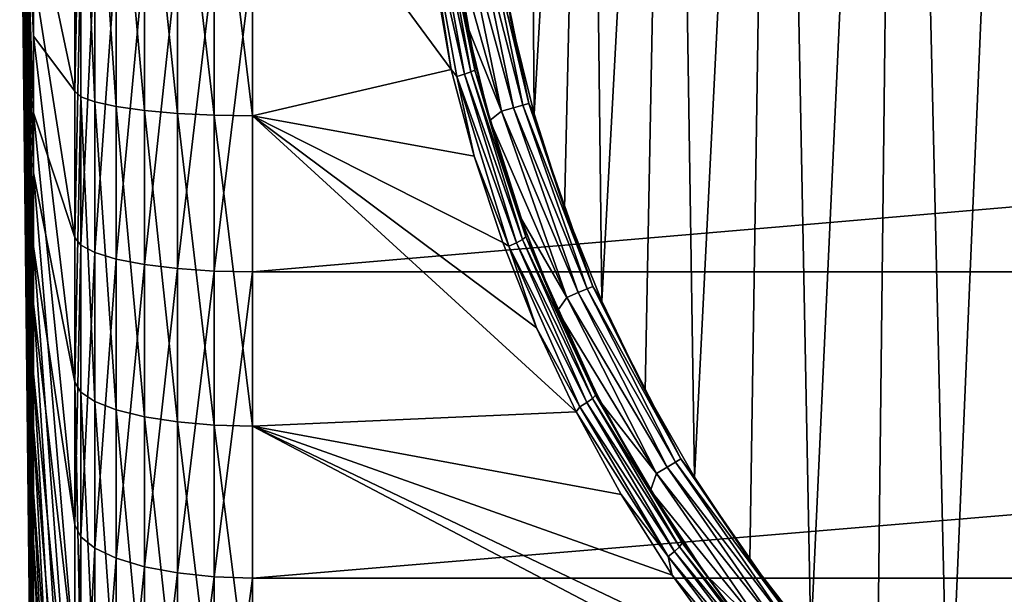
# Model space of a CAD drawing. Header units: metres. Extents: x -147 to 182, y -23 to 81.
# Tile 7 of 212: x -146.9 to -138.6, y -7.37 to -2.52. Entities that reach past the tile are written whole.
import ezdxf

# ---------------------------------------------------------------- set-up
doc = ezdxf.new("R2010")
doc.units = ezdxf.units.M
doc.layers.add('solid_ORA153_SW0001', color=7, linetype='CONTINUOUS')

msp = doc.modelspace()

# ---------------------------------------------------------------- linework, layer by layer
at = {"layer": 'solid_ORA153_SW0001'}
for points in [[(-138.281448, 9.619241, -18.300781), (-139.06839, -8.960641, -18.300781), (-139.473663, 8.573666, -18.300781)], [(-138.281448, 9.619241, -18.300781), (-138.428635, -9.504481, -18.300781), (-139.06839, -8.960641, -18.300781)], [(-139.473663, 8.573666, -18.300781), (-140.228149, -7.746061, -18.300781), (-140.519241, 7.38145, -18.300781)], [(-139.473663, 8.573666, -18.300781), (-139.669495, -8.373261, -18.300781), (-140.228149, -7.746061, -18.300781)], [(-139.473663, 8.573666, -18.300781), (-139.06839, -8.960641, -18.300781), (-139.669495, -8.373261, -18.300781)], [(-140.519241, 7.38145, -18.300781), (-141.208969, -6.382848, -18.300781), (-141.400543, 6.06253, -18.300781)], [(-140.519241, 7.38145, -18.300781), (-140.742111, -7.081566, -18.300781), (-141.208969, -6.382848, -18.300781)], [(-140.519241, 7.38145, -18.300781), (-140.228149, -7.746061, -18.300781), (-140.742111, -7.081566, -18.300781)], [(-141.400543, 6.06253, -18.300781), (-141.991943, -4.897395, -18.300781), (-142.102112, 4.639861, -18.300781)], [(-141.400543, 6.06253, -18.300781), (-141.626038, -5.654, -18.300781), (-141.991943, -4.897395, -18.300781)], [(-141.400543, 6.06253, -18.300781), (-141.208969, -6.382848, -18.300781), (-141.626038, -5.654, -18.300781)], [(-142.102112, 4.639861, -18.300781), (-142.562103, -3.318242, -18.300781), (-142.611862, 3.138145, -18.300781)], [(-142.102112, 4.639861, -18.300781), (-142.304382, -4.117722, -18.300781), (-142.562103, -3.318242, -18.300781)], [(-142.102112, 4.639861, -18.300781), (-141.991943, -4.897395, -18.300781), (-142.304382, -4.117722, -18.300781)], [(-142.611862, 3.138145, -18.300781), (-142.562103, -3.318242, -18.300781), (-142.763962, -2.502406, -18.300781)], [(-146.899994, 0), (-146.783676, -1.474329, -10.683608), (-146.783676, -2.661243, -10.451359)], [(-146.899994, 0), (-146.783676, -2.661243, -10.451359), (-146.783676, -3.814691, -10.087679)], [(-146.899994, 0), (-146.783676, -3.814691, -10.087679), (-146.783676, -4.920166, -9.597139)], [(-146.899994, 0), (-146.783676, -4.920166, -9.597139), (-146.783676, -5.963768, -8.98591)], [(-146.899994, 0), (-146.783676, -5.963768, -8.98591), (-146.783676, -6.932372, -8.261679)], [(-146.899994, 0), (-146.783676, -6.932372, -8.261679), (-146.783676, -7.813797, -7.433552)], [(-146.899994, 0), (-146.783676, -7.813797, -7.433552), (-146.783676, -8.596959, -6.511944)], [(-146.899994, 0), (-146.783676, -8.596959, -6.511944), (-146.783676, -9.27201, -5.508444)], [(-146.899994, 0), (-146.783676, -9.27201, -5.508444), (-146.783676, -9.83046, -4.435672)], [(-146.899994, 0), (-146.783676, -9.83046, -4.435672), (-146.783676, -10.265285, -3.307119)], [(-146.899994, 0), (-146.783676, -10.265285, -3.307119), (-146.783676, -10.571019, -2.136978)], [(-146.899994, 0), (-146.783676, -10.571019, -2.136978), (-146.783676, -10.743816, -0.939962)], [(-146.899994, 0), (-146.783676, -10.743816, -0.939962), (-146.783676, -10.781504, 0.268874)], [(-146.899994, 0), (-146.783676, -10.781504, 0.268874), (-146.783676, -10.683608, 1.474329)], [(-146.899994, 0), (-146.783676, -10.683608, 1.474329), (-146.783676, -10.451359, 2.661243)], [(-146.899994, 0), (-146.783676, -10.451359, 2.661243), (-146.783676, -10.087679, 3.814691)], [(-146.899994, 0), (-146.783676, -10.087679, 3.814691), (-146.783676, -9.597139, 4.920166)], [(-146.899994, 0), (-146.783676, -9.597139, 4.920166), (-146.783676, -8.98591, 5.963768)], [(-146.899994, 0), (-146.783676, -8.98591, 5.963768), (-146.783676, -8.261679, 6.932372)], [(-146.899994, 0), (-146.783676, -8.261679, 6.932372), (-146.783676, -7.433552, 7.813797)], [(-146.899994, 0), (-146.783676, -7.433552, 7.813797), (-146.783676, -6.511944, 8.596959)], [(-146.899994, 0), (-146.783676, -6.511944, 8.596959), (-146.783676, -5.508444, 9.27201)], [(-146.899994, 0), (-146.783676, -5.508444, 9.27201), (-146.783676, -4.435672, 9.83046)], [(-146.899994, 0), (-146.783676, -4.435672, 9.83046), (-146.783676, -3.307119, 10.265285)], [(-146.899994, 0), (-146.783676, -3.307119, 10.265285), (-146.783676, -2.136978, 10.571019)], [(-146.434753, -0.627084, -21.555574), (-146.434753, -3.125299, -21.337023), (-146.783676, -1.474329, -10.683608)], [(-146.385193, -0.636595, -21.878361), (-146.434753, -3.125299, -21.337023), (-146.434753, -0.627084, -21.555574)], [(-146.385193, -0.636595, -21.878361), (-146.385193, -3.172213, -21.656523), (-146.434753, -3.125299, -21.337023)], [(-146.266754, -3.216393, -21.958132), (-146.385193, -3.172213, -21.656523), (-146.385193, -0.636595, -21.878361)], [(-146.266754, -0.645461, -22.183058), (-146.266754, -3.216393, -21.958132), (-146.385193, -0.636595, -21.878361)], [(-146.085052, -3.255802, -22.227175), (-146.266754, -3.216393, -21.958132), (-146.266754, -0.645461, -22.183058)], [(-146.085052, -0.65337, -22.454857), (-146.085052, -3.255802, -22.227175), (-146.266754, -0.645461, -22.183058)], [(-145.848755, -3.288567, -22.450863), (-146.085052, -3.255802, -22.227175), (-146.085052, -0.65337, -22.454857)], [(-145.848755, -0.659945, -22.680836), (-145.848755, -3.288567, -22.450863), (-146.085052, -0.65337, -22.454857)], [(-145.569077, -3.313132, -22.618563), (-145.848755, -3.288567, -22.450863), (-145.848755, -0.659945, -22.680836)], [(-145.569077, -0.664874, -22.850254), (-145.569077, -3.313132, -22.618563), (-145.848755, -0.659945, -22.680836)], [(-145.259308, -3.328327, -22.722305), (-145.569077, -3.313132, -22.618563), (-145.569077, -0.664874, -22.850254)], [(-145.259308, -0.667924, -22.955059), (-145.259308, -3.328327, -22.722305), (-145.569077, -0.664874, -22.850254)], [(-145.259308, -0.667924, -22.955059), (-144.936142, -0.668947, -22.990271), (-144.936142, -3.333429, -22.757158)], [(-145.259308, -0.667924, -22.955059), (-144.936142, -3.333429, -22.757158), (-145.259308, -3.328327, -22.722305)], [(-144.936142, -0.668947, -22.990271), (-143.51593, -1.471669, -22.952869), (-143.260239, -2.943528, -22.810867)], [(-144.936142, -3.333429, -22.757158), (-144.936142, -0.668947, -22.990271), (-143.260239, -2.943528, -22.810867)], [(-146.434753, -3.125299, -21.337023), (-146.783676, -2.661243, -10.451359), (-146.783676, -1.474329, -10.683608)], [(-143.4832, -1.515063, -22.948145), (-143.260239, -2.943528, -22.810867), (-143.51593, -1.471669, -22.952869)], [(-143.324005, -1.487605, -22.820347), (-143.060638, -2.947466, -22.673714), (-143.360092, -1.495978, -22.881777)], [(-143.324005, -1.487605, -22.820347), (-143.317932, -1.430079, -22.753653), (-143.068649, -2.859002, -22.614204)], [(-143.324005, -1.487605, -22.820347), (-143.068649, -2.859002, -22.614204), (-143.060638, -2.947466, -22.673714)], [(-143.138596, -2.542984, -18.700001), (-143.068649, -2.859002, -22.614204), (-143.317932, -1.430079, -22.753653)], [(-143.283554, -1.702248, -18.700001), (-143.138596, -2.542984, -18.700001), (-143.317932, -1.430079, -22.753653)], [(-143.415543, -1.50554, -22.926285), (-143.147873, -2.982441, -22.779016), (-143.4832, -1.515063, -22.948145)], [(-143.4832, -1.515063, -22.948145), (-143.213623, -3.001194, -22.800747), (-143.260239, -2.943528, -22.810867)], [(-143.147873, -2.982441, -22.779016), (-143.213623, -3.001194, -22.800747), (-143.4832, -1.515063, -22.948145)], [(-143.360092, -1.495978, -22.881777), (-143.094604, -2.963729, -22.734776), (-143.415543, -1.50554, -22.926285)], [(-143.094604, -2.963729, -22.734776), (-143.147873, -2.982441, -22.779016), (-143.415543, -1.50554, -22.926285)], [(-143.060638, -2.947466, -22.673714), (-143.094604, -2.963729, -22.734776), (-143.360092, -1.495978, -22.881777)], [(-143.066986, -1.648129, -18.61549), (-142.735626, -3.266427, -18.61549), (-143.170792, -1.662192, -18.674675)], [(-142.985306, -1.637066, -18.527828), (-142.656189, -3.244501, -18.527828), (-143.066986, -1.648129, -18.61549)], [(-142.656189, -3.244501, -18.527828), (-142.735626, -3.266427, -18.61549), (-143.066986, -1.648129, -18.61549)], [(-142.985306, -1.637066, -18.527828), (-142.933167, -1.630003, -18.419621), (-142.605453, -3.230502, -18.419621)], [(-142.985306, -1.637066, -18.527828), (-142.605453, -3.230502, -18.419621), (-142.656189, -3.244501, -18.527828)], [(-142.605453, -3.230502, -18.419621), (-142.933167, -1.630003, -18.419621), (-142.763962, -2.502406, -18.300781)], [(-143.170792, -1.662192, -18.674675), (-142.836624, -3.294297, -18.674675), (-143.283554, -1.702248, -18.700001)], [(-142.836624, -3.294297, -18.674675), (-143.138596, -2.542984, -18.700001), (-143.283554, -1.702248, -18.700001)], [(-142.735626, -3.266427, -18.61549), (-142.836624, -3.294297, -18.674675), (-143.170792, -1.662192, -18.674675)], [(-146.434753, -4.36068, 21.119198), (-146.434753, -1.879487, 21.482634), (-146.783676, -2.136978, 10.571019)], [(-146.385193, -1.907632, 21.804331), (-146.434753, -1.879487, 21.482634), (-146.434753, -4.36068, 21.119198)], [(-146.385193, -4.426061, 21.435434), (-146.385193, -1.907632, 21.804331), (-146.434753, -4.36068, 21.119198)], [(-146.266754, -1.934199, 22.107998), (-146.385193, -1.907632, 21.804331), (-146.385193, -4.426061, 21.435434)], [(-146.266754, -4.487703, 21.733965), (-146.266754, -1.934199, 22.107998), (-146.385193, -4.426061, 21.435434)], [(-146.085052, -1.957898, 22.378878), (-146.266754, -1.934199, 22.107998), (-146.266754, -4.487703, 21.733965)], [(-146.085052, -4.542688, 22.000261), (-146.085052, -1.957898, 22.378878), (-146.266754, -4.487703, 21.733965)], [(-145.848755, -1.977602, 22.604092), (-146.085052, -1.957898, 22.378878), (-146.085052, -4.542688, 22.000261)], [(-145.848755, -4.588405, 22.221666), (-145.848755, -1.977602, 22.604092), (-146.085052, -4.542688, 22.000261)], [(-145.569077, -1.992374, 22.772938), (-145.848755, -1.977602, 22.604092), (-145.848755, -4.588405, 22.221666)], [(-145.569077, -4.622679, 22.387653), (-145.569077, -1.992374, 22.772938), (-145.848755, -4.588405, 22.221666)], [(-145.259308, -2.001512, 22.877386), (-145.569077, -1.992374, 22.772938), (-145.569077, -4.622679, 22.387653)], [(-145.259308, -4.643881, 22.490337), (-145.259308, -2.001512, 22.877386), (-145.569077, -4.622679, 22.387653)], [(-145.259308, -4.643881, 22.490337), (-144.936142, -2.004582, 22.912477), (-145.259308, -2.001512, 22.877386)], [(-145.259308, -4.643881, 22.490337), (-144.936142, -4.651003, 22.524834), (-144.936142, -2.004582, 22.912477)], [(-114, -2.004582, 22.912477), (-144.936142, -2.004582, 22.912477), (-144.936142, -4.651003, 22.524834)], [(-114, -4.651, 22.524836), (-114, -2.004582, 22.912477), (-144.936142, -4.651003, 22.524834)], [(-146.434753, -4.36068, 21.119198), (-146.783676, -2.136978, 10.571019), (-146.783676, -3.307119, 10.265285)], [(-143.138596, -2.542984, -18.700001), (-142.936432, -3.37259, -18.700001), (-143.068649, -2.859002, -22.614204)], [(-142.836624, -3.294297, -18.674675), (-142.936432, -3.37259, -18.700001), (-143.138596, -2.542984, -18.700001)], [(-142.605453, -3.230502, -18.419621), (-142.763962, -2.502406, -18.300781), (-142.562103, -3.318242, -18.300781)], [(-146.434753, -5.58128, -20.829914), (-146.783676, -3.814691, -10.087679), (-146.783676, -2.661243, -10.451359)], [(-146.434753, -3.125299, -21.337023), (-146.434753, -5.58128, -20.829914), (-146.783676, -2.661243, -10.451359)], [(-142.936432, -3.37259, -18.700001), (-142.879486, -3.569564, -22.509714), (-143.068649, -2.859002, -22.614204)], [(-143.060638, -2.947466, -22.673714), (-143.068649, -2.859002, -22.614204), (-142.879486, -3.569564, -22.509714)], [(-144.936142, -3.333429, -22.757158), (-143.260239, -2.943528, -22.810867), (-143.066284, -3.674901, -22.704517)], [(-143.213623, -3.001194, -22.800747), (-143.066284, -3.674901, -22.704517), (-143.260239, -2.943528, -22.810867)], [(-143.147873, -2.982441, -22.779016), (-142.710938, -4.405437, -22.543283), (-143.213623, -3.001194, -22.800747)], [(-143.094604, -2.963729, -22.734776), (-142.661057, -4.378334, -22.499422), (-143.147873, -2.982441, -22.779016)], [(-142.661057, -4.378334, -22.499422), (-142.710938, -4.405437, -22.543283), (-143.147873, -2.982441, -22.779016)], [(-143.060638, -2.947466, -22.673714), (-142.630402, -4.355058, -22.438885), (-143.094604, -2.963729, -22.734776)], [(-142.630402, -4.355058, -22.438885), (-142.661057, -4.378334, -22.499422), (-143.094604, -2.963729, -22.734776)], [(-143.060638, -2.947466, -22.673714), (-142.879486, -3.569564, -22.509714), (-142.645996, -4.275715, -22.382328)], [(-143.060638, -2.947466, -22.673714), (-142.645996, -4.275715, -22.382328), (-142.630402, -4.355058, -22.438885)], [(-143.213623, -3.001194, -22.800747), (-142.773621, -4.432881, -22.564827), (-143.066284, -3.674901, -22.704517)], [(-142.710938, -4.405437, -22.543283), (-142.773621, -4.432881, -22.564827), (-143.213623, -3.001194, -22.800747)], [(-146.385193, -3.172213, -21.656523), (-146.434753, -5.58128, -20.829914), (-146.434753, -3.125299, -21.337023)], [(-146.385193, -3.172213, -21.656523), (-146.385193, -5.664933, -21.141817), (-146.434753, -5.58128, -20.829914)], [(-146.266754, -5.743828, -21.436258), (-146.385193, -5.664933, -21.141817), (-146.385193, -3.172213, -21.656523)], [(-146.266754, -3.216393, -21.958132), (-146.266754, -5.743828, -21.436258), (-146.385193, -3.172213, -21.656523)], [(-146.085052, -5.814204, -21.698906), (-146.266754, -5.743828, -21.436258), (-146.266754, -3.216393, -21.958132)], [(-146.085052, -3.255802, -22.227175), (-146.085052, -5.814204, -21.698906), (-146.266754, -3.216393, -21.958132)], [(-142.656189, -3.244501, -18.527828), (-142.605453, -3.230502, -18.419621), (-142.065887, -4.772527, -18.419621)], [(-142.605453, -3.230502, -18.419621), (-142.562103, -3.318242, -18.300781), (-142.304382, -4.117722, -18.300781)], [(-142.065887, -4.772527, -18.419621), (-142.605453, -3.230502, -18.419621), (-142.304382, -4.117722, -18.300781)], [(-146.434753, -6.782988, 20.470152), (-146.783676, -3.307119, 10.265285), (-146.783676, -4.435672, 9.83046)], [(-146.434753, -6.782988, 20.470152), (-146.434753, -4.36068, 21.119198), (-146.783676, -3.307119, 10.265285)], [(-145.848755, -5.872717, -21.917278), (-146.085052, -5.814204, -21.698906), (-146.085052, -3.255802, -22.227175)], [(-145.848755, -3.288567, -22.450863), (-145.848755, -5.872717, -21.917278), (-146.085052, -3.255802, -22.227175)], [(-145.569077, -5.916584, -22.080994), (-145.848755, -5.872717, -21.917278), (-145.848755, -3.288567, -22.450863)], [(-145.569077, -3.313132, -22.618563), (-145.569077, -5.916584, -22.080994), (-145.848755, -3.288567, -22.450863)], [(-145.259308, -5.943721, -22.182268), (-145.569077, -5.916584, -22.080994), (-145.569077, -3.313132, -22.618563)], [(-145.259308, -3.328327, -22.722305), (-145.259308, -5.943721, -22.182268), (-145.569077, -3.313132, -22.618563)], [(-142.836624, -3.294297, -18.674675), (-142.286377, -4.866774, -18.674675), (-142.936432, -3.37259, -18.700001)], [(-142.735626, -3.266427, -18.61549), (-142.190048, -4.825601, -18.61549), (-142.836624, -3.294297, -18.674675)], [(-142.190048, -4.825601, -18.61549), (-142.286377, -4.866774, -18.674675), (-142.836624, -3.294297, -18.674675)], [(-142.656189, -3.244501, -18.527828), (-142.114273, -4.793208, -18.527828), (-142.735626, -3.266427, -18.61549)], [(-142.114273, -4.793208, -18.527828), (-142.190048, -4.825601, -18.61549), (-142.735626, -3.266427, -18.61549)], [(-142.656189, -3.244501, -18.527828), (-142.065887, -4.772527, -18.419621), (-142.114273, -4.793208, -18.527828)], [(-145.259308, -3.328327, -22.722305), (-144.936142, -3.333429, -22.757158), (-144.936142, -5.952835, -22.216295)], [(-145.259308, -3.328327, -22.722305), (-144.936142, -5.952835, -22.216295), (-145.259308, -5.943721, -22.182268)], [(-144.936142, -3.333429, -22.757158), (-142.541229, -5.121158, -22.422617), (-142.20816, -5.831325, -22.248497)], [(-144.936142, -5.952835, -22.216295), (-144.936142, -3.333429, -22.757158), (-142.20816, -5.831325, -22.248497)], [(-144.936142, -3.333429, -22.757158), (-142.826981, -4.401429, -22.574928), (-142.541229, -5.121158, -22.422617)], [(-144.936142, -3.333429, -22.757158), (-143.066284, -3.674901, -22.704517), (-142.826981, -4.401429, -22.574928)], [(-142.936432, -3.37259, -18.700001), (-142.678299, -4.18591, -18.700001), (-142.879486, -3.569564, -22.509714)], [(-142.286377, -4.866774, -18.674675), (-142.678299, -4.18591, -18.700001), (-142.936432, -3.37259, -18.700001)], [(-142.678299, -4.18591, -18.700001), (-142.645996, -4.275715, -22.382328), (-142.879486, -3.569564, -22.509714)], [(-142.773621, -4.432881, -22.564827), (-142.826981, -4.401429, -22.574928), (-143.066284, -3.674901, -22.704517)], [(-146.434753, -7.961758, -20.041119), (-146.783676, -4.920166, -9.597139), (-146.783676, -3.814691, -10.087679)], [(-146.434753, -5.58128, -20.829914), (-146.434753, -7.961758, -20.041119), (-146.783676, -3.814691, -10.087679)], [(-142.065887, -4.772527, -18.419621), (-142.304382, -4.117722, -18.300781), (-141.991943, -4.897395, -18.300781)], [(-142.678299, -4.18591, -18.700001), (-142.365143, -4.979995, -18.700001), (-142.645996, -4.275715, -22.382328)], [(-142.286377, -4.866774, -18.674675), (-142.365143, -4.979995, -18.700001), (-142.678299, -4.18591, -18.700001)], [(-142.365143, -4.979995, -18.700001), (-142.36702, -4.975682, -22.232489), (-142.645996, -4.275715, -22.382328)], [(-142.630402, -4.355058, -22.438885), (-142.645996, -4.275715, -22.382328), (-142.36702, -4.975682, -22.232489)], [(-146.385193, -4.426061, 21.435434), (-146.434753, -4.36068, 21.119198), (-146.434753, -6.782988, 20.470152)], [(-142.661057, -4.378334, -22.499422), (-142.070755, -5.718988, -22.188637), (-142.710938, -4.405437, -22.543283)], [(-142.630402, -4.355058, -22.438885), (-142.044266, -5.689847, -22.128677), (-142.661057, -4.378334, -22.499422)], [(-142.044266, -5.689847, -22.128677), (-142.070755, -5.718988, -22.188637), (-142.661057, -4.378334, -22.499422)], [(-142.630402, -4.355058, -22.438885), (-142.36702, -4.975682, -22.232489), (-142.04158, -5.667022, -22.061014)], [(-142.630402, -4.355058, -22.438885), (-142.04158, -5.667022, -22.061014), (-142.044266, -5.689847, -22.128677)], [(-146.434753, -9.113589, 19.544271), (-146.783676, -4.435672, 9.83046), (-146.783676, -5.508444, 9.27201)], [(-146.434753, -9.113589, 19.544271), (-146.434753, -6.782988, 20.470152), (-146.783676, -4.435672, 9.83046)], [(-146.385193, -6.884636, 20.776661), (-146.385193, -4.426061, 21.435434), (-146.434753, -6.782988, 20.470152)], [(-146.266754, -4.487703, 21.733965), (-146.385193, -4.426061, 21.435434), (-146.385193, -6.884636, 20.776661)], [(-142.773621, -4.432881, -22.564827), (-142.541229, -5.121158, -22.422617), (-142.826981, -4.401429, -22.574928)], [(-142.710938, -4.405437, -22.543283), (-142.116241, -5.753484, -22.23208), (-142.773621, -4.432881, -22.564827)], [(-142.773621, -4.432881, -22.564827), (-142.174866, -5.788895, -22.253418), (-142.541229, -5.121158, -22.422617)], [(-142.116241, -5.753484, -22.23208), (-142.174866, -5.788895, -22.253418), (-142.773621, -4.432881, -22.564827)], [(-142.070755, -5.718988, -22.188637), (-142.116241, -5.753484, -22.23208), (-142.710938, -4.405437, -22.543283)], [(-146.266754, -6.980518, 21.066017), (-146.266754, -4.487703, 21.733965), (-146.385193, -6.884636, 20.776661)], [(-146.085052, -4.542688, 22.000261), (-146.266754, -4.487703, 21.733965), (-146.266754, -6.980518, 21.066017)], [(-146.085052, -7.066047, 21.324129), (-146.085052, -4.542688, 22.000261), (-146.266754, -6.980518, 21.066017)], [(-145.848755, -4.588405, 22.221666), (-146.085052, -4.542688, 22.000261), (-146.085052, -7.066047, 21.324129)], [(-145.848755, -7.137157, 21.538729), (-145.848755, -4.588405, 22.221666), (-146.085052, -7.066047, 21.324129)], [(-145.569077, -4.622679, 22.387653), (-145.848755, -4.588405, 22.221666), (-145.848755, -7.137157, 21.538729)], [(-145.569077, -7.19047, 21.699617), (-145.569077, -4.622679, 22.387653), (-145.848755, -7.137157, 21.538729)], [(-145.259308, -4.643881, 22.490337), (-145.569077, -4.622679, 22.387653), (-145.569077, -7.19047, 21.699617)], [(-145.259308, -7.22345, 21.799143), (-145.259308, -4.643881, 22.490337), (-145.569077, -7.19047, 21.699617)], [(-145.259308, -7.22345, 21.799143), (-144.936142, -4.651003, 22.524834), (-145.259308, -4.643881, 22.490337)], [(-145.259308, -7.22345, 21.799143), (-144.936142, -7.234526, 21.832582), (-144.936142, -4.651003, 22.524834)], [(-114, -4.651, 22.524836), (-144.936142, -4.651003, 22.524834), (-144.936142, -7.234526, 21.832582)], [(-114, -7.234521, 21.832584), (-114, -4.651, 22.524836), (-144.936142, -7.234526, 21.832582)], [(-142.114273, -4.793208, -18.527828), (-141.36937, -6.255157, -18.527828), (-142.190048, -4.825601, -18.61549)], [(-142.114273, -4.793208, -18.527828), (-142.065887, -4.772527, -18.419621), (-141.324203, -6.228167, -18.419621)], [(-142.114273, -4.793208, -18.527828), (-141.324203, -6.228167, -18.419621), (-141.36937, -6.255157, -18.527828)], [(-142.065887, -4.772527, -18.419621), (-141.991943, -4.897395, -18.300781), (-141.626038, -5.654, -18.300781)], [(-141.324203, -6.228167, -18.419621), (-142.065887, -4.772527, -18.419621), (-141.626038, -5.654, -18.300781)], [(-142.286377, -4.866774, -18.674675), (-141.530045, -6.35116, -18.674675), (-142.365143, -4.979995, -18.700001)], [(-142.190048, -4.825601, -18.61549), (-141.440125, -6.297429, -18.61549), (-142.286377, -4.866774, -18.674675)], [(-141.440125, -6.297429, -18.61549), (-141.530045, -6.35116, -18.674675), (-142.286377, -4.866774, -18.674675)], [(-141.36937, -6.255157, -18.527828), (-141.440125, -6.297429, -18.61549), (-142.190048, -4.825601, -18.61549)], [(-146.434753, -10.234549, -18.981308), (-146.783676, -5.963768, -8.98591), (-146.783676, -4.920166, -9.597139)], [(-146.434753, -7.961758, -20.041119), (-146.434753, -10.234549, -18.981308), (-146.783676, -4.920166, -9.597139)], [(-142.365143, -4.979995, -18.700001), (-142.04158, -5.667022, -22.061014), (-142.36702, -4.975682, -22.232489)], [(-142.365143, -4.979995, -18.700001), (-141.998505, -5.750939, -18.700001), (-142.04158, -5.667022, -22.061014)], [(-141.530045, -6.35116, -18.674675), (-141.998505, -5.750939, -18.700001), (-142.365143, -4.979995, -18.700001)], [(-142.174866, -5.788895, -22.253418), (-142.20816, -5.831325, -22.248497), (-142.541229, -5.121158, -22.422617)], [(-146.434753, -11.320926, 18.354092), (-146.783676, -5.508444, 9.27201), (-146.783676, -6.511944, 8.596959)], [(-146.434753, -11.320926, 18.354092), (-146.434753, -9.113589, 19.544271), (-146.783676, -5.508444, 9.27201)], [(-146.385193, -8.081043, -20.341206), (-146.434753, -7.961758, -20.041119), (-146.434753, -5.58128, -20.829914)], [(-146.385193, -5.664933, -21.141817), (-146.385193, -8.081043, -20.341206), (-146.434753, -5.58128, -20.829914)], [(-146.266754, -8.193588, -20.624496), (-146.385193, -8.081043, -20.341206), (-146.385193, -5.664933, -21.141817)], [(-146.266754, -5.743828, -21.436258), (-146.266754, -8.193588, -20.624496), (-146.385193, -5.664933, -21.141817)], [(-142.070755, -5.718988, -22.188637), (-141.336472, -6.969438, -21.818329), (-142.116241, -5.753484, -22.23208)], [(-142.044266, -5.689847, -22.128677), (-141.314651, -6.935708, -21.758892), (-142.070755, -5.718988, -22.188637)], [(-141.314651, -6.935708, -21.758892), (-141.336472, -6.969438, -21.818329), (-142.070755, -5.718988, -22.188637)], [(-142.044266, -5.689847, -22.128677), (-142.04158, -5.667022, -22.061014), (-141.6689, -6.346715, -21.869164)], [(-142.044266, -5.689847, -22.128677), (-141.6689, -6.346715, -21.869164), (-141.314651, -6.935708, -21.758892)], [(-141.998505, -5.750939, -18.700001), (-141.6689, -6.346715, -21.869164), (-142.04158, -5.667022, -22.061014)], [(-141.324203, -6.228167, -18.419621), (-141.626038, -5.654, -18.300781), (-141.208969, -6.382848, -18.300781)], [(-146.085052, -8.293981, -20.877197), (-146.266754, -8.193588, -20.624496), (-146.266754, -5.743828, -21.436258)], [(-146.085052, -5.814204, -21.698906), (-146.085052, -8.293981, -20.877197), (-146.266754, -5.743828, -21.436258)], [(-142.174866, -5.788895, -22.253418), (-141.430603, -7.052727, -21.882545), (-142.20816, -5.831325, -22.248497)], [(-142.116241, -5.753484, -22.23208), (-141.376846, -7.010192, -21.861393), (-142.174866, -5.788895, -22.253418)], [(-141.376846, -7.010192, -21.861393), (-141.430603, -7.052727, -21.882545), (-142.174866, -5.788895, -22.253418)], [(-141.336472, -6.969438, -21.818329), (-141.376846, -7.010192, -21.861393), (-142.116241, -5.753484, -22.23208)], [(-141.998505, -5.750939, -18.700001), (-141.580322, -6.49466, -18.700001), (-141.6689, -6.346715, -21.869164)], [(-141.530045, -6.35116, -18.674675), (-141.580322, -6.49466, -18.700001), (-141.998505, -5.750939, -18.700001)], [(-145.848755, -8.377448, -21.087301), (-146.085052, -8.293981, -20.877197), (-146.085052, -5.814204, -21.698906)], [(-145.848755, -5.872717, -21.917278), (-145.848755, -8.377448, -21.087301), (-146.085052, -5.814204, -21.698906)], [(-145.569077, -8.440025, -21.244816), (-145.848755, -8.377448, -21.087301), (-145.848755, -5.872717, -21.917278)], [(-145.569077, -5.916584, -22.080994), (-145.569077, -8.440025, -21.244816), (-145.848755, -5.872717, -21.917278)], [(-144.936142, -5.952835, -22.216295), (-142.20816, -5.831325, -22.248497), (-141.827118, -6.528834, -22.053896)], [(-141.430603, -7.052727, -21.882545), (-141.827118, -6.528834, -22.053896), (-142.20816, -5.831325, -22.248497)], [(-146.434753, -12.368951, -17.664799), (-146.783676, -6.932372, -8.261679), (-146.783676, -5.963768, -8.98591)], [(-146.434753, -10.234549, -18.981308), (-146.434753, -12.368951, -17.664799), (-146.783676, -5.963768, -8.98591)], [(-145.259308, -8.478736, -21.342257), (-145.569077, -8.440025, -21.244816), (-145.569077, -5.916584, -22.080994)], [(-145.259308, -5.943721, -22.182268), (-145.259308, -8.478736, -21.342257), (-145.569077, -5.916584, -22.080994)], [(-145.259308, -5.943721, -22.182268), (-144.936142, -5.952835, -22.216295), (-144.936142, -8.491741, -21.374992)], [(-145.259308, -5.943721, -22.182268), (-144.936142, -8.491741, -21.374992), (-145.259308, -8.478736, -21.342257)], [(-144.936142, -5.952835, -22.216295), (-140.921005, -7.870334, -21.611521), (-140.654831, -8.203558, -21.487244)], [(-144.936142, -8.491741, -21.374992), (-144.936142, -5.952835, -22.216295), (-140.654831, -8.203558, -21.487244)], [(-144.936142, -5.952835, -22.216295), (-141.397903, -7.21, -21.840694), (-140.921005, -7.870334, -21.611521)], [(-144.936142, -5.952835, -22.216295), (-141.827118, -6.528834, -22.053896), (-141.397903, -7.21, -21.840694)], [(-141.440125, -6.297429, -18.61549), (-140.499405, -7.655271, -18.61549), (-141.530045, -6.35116, -18.674675)], [(-141.36937, -6.255157, -18.527828), (-140.434967, -7.603883, -18.527828), (-141.440125, -6.297429, -18.61549)], [(-140.434967, -7.603883, -18.527828), (-140.499405, -7.655271, -18.61549), (-141.440125, -6.297429, -18.61549)], [(-141.36937, -6.255157, -18.527828), (-141.324203, -6.228167, -18.419621), (-140.393829, -7.571075, -18.419621)], [(-141.36937, -6.255157, -18.527828), (-140.393829, -7.571075, -18.419621), (-140.434967, -7.603883, -18.527828)], [(-141.324203, -6.228167, -18.419621), (-141.208969, -6.382848, -18.300781), (-140.742111, -7.081566, -18.300781)], [(-140.393829, -7.571075, -18.419621), (-141.324203, -6.228167, -18.419621), (-140.742111, -7.081566, -18.300781)], [(-141.580322, -6.49466, -18.700001), (-141.248642, -7.011112, -21.658701), (-141.6689, -6.346715, -21.869164)], [(-141.314651, -6.935708, -21.758892), (-141.6689, -6.346715, -21.869164), (-141.248642, -7.011112, -21.658701)], [(-141.530045, -6.35116, -18.674675), (-140.581314, -7.720587, -18.674675), (-141.580322, -6.49466, -18.700001)], [(-140.499405, -7.655271, -18.61549), (-140.581314, -7.720587, -18.674675), (-141.530045, -6.35116, -18.674675)], [(-146.434753, -13.375154, 16.91571), (-146.783676, -6.511944, 8.596959), (-146.783676, -7.433552, 7.813797)], [(-146.434753, -13.375154, 16.91571), (-146.434753, -11.320926, 18.354092), (-146.783676, -6.511944, 8.596959)], [(-141.430603, -7.052727, -21.882545), (-141.397903, -7.21, -21.840694), (-141.827118, -6.528834, -22.053896)], [(-141.580322, -6.49466, -18.700001), (-141.112, -7.208679, -18.700001), (-141.248642, -7.011112, -21.658701)], [(-140.581314, -7.720587, -18.674675), (-141.112, -7.208679, -18.700001), (-141.580322, -6.49466, -18.700001)], [(-146.385193, -6.884636, 20.776661), (-146.434753, -6.782988, 20.470152), (-146.434753, -9.113589, 19.544271)], [(-146.385193, -9.250108, 19.83692), (-146.385193, -6.884636, 20.776661), (-146.434753, -9.113589, 19.544271)], [(-146.266754, -6.980518, 21.066017), (-146.385193, -6.884636, 20.776661), (-146.385193, -9.250108, 19.83692)], [(-146.434753, -14.336079, -16.109404), (-146.783676, -7.813797, -7.433552), (-146.783676, -6.932372, -8.261679)], [(-146.434753, -12.368951, -17.664799), (-146.434753, -14.336079, -16.109404), (-146.783676, -6.932372, -8.261679)], [(-141.336472, -6.969438, -21.818329), (-140.470886, -8.11735, -21.406279), (-141.376846, -7.010192, -21.861393)], [(-141.314651, -6.935708, -21.758892), (-140.453918, -8.08033, -21.347218), (-141.336472, -6.969438, -21.818329)], [(-140.453918, -8.08033, -21.347218), (-140.470886, -8.11735, -21.406279), (-141.336472, -6.969438, -21.818329)], [(-141.314651, -6.935708, -21.758892), (-141.248642, -7.011112, -21.658701), (-140.781143, -7.655916, -21.432121)], [(-141.314651, -6.935708, -21.758892), (-140.781143, -7.655916, -21.432121), (-140.453918, -8.08033, -21.347218)], [(-146.266754, -9.378934, 20.113188), (-146.266754, -6.980518, 21.066017), (-146.385193, -9.250108, 19.83692)], [(-146.085052, -7.066047, 21.324129), (-146.266754, -6.980518, 21.066017), (-146.266754, -9.378934, 20.113188)], [(-141.376846, -7.010192, -21.861393), (-140.505722, -8.163187, -21.44907), (-141.430603, -7.052727, -21.882545)], [(-141.430603, -7.052727, -21.882545), (-140.55397, -8.211944, -21.470089), (-141.397903, -7.21, -21.840694)], [(-140.505722, -8.163187, -21.44907), (-140.55397, -8.211944, -21.470089), (-141.430603, -7.052727, -21.882545)], [(-140.470886, -8.11735, -21.406279), (-140.505722, -8.163187, -21.44907), (-141.376846, -7.010192, -21.861393)], [(-141.112, -7.208679, -18.700001), (-140.781143, -7.655916, -21.432121), (-141.248642, -7.011112, -21.658701)], [(-146.085052, -9.493849, 20.359625), (-146.085052, -7.066047, 21.324129), (-146.266754, -9.378934, 20.113188)], [(-145.848755, -7.137157, 21.538729), (-146.085052, -7.066047, 21.324129), (-146.085052, -9.493849, 20.359625)], [(-145.848755, -9.589393, 20.564518), (-145.848755, -7.137157, 21.538729), (-146.085052, -9.493849, 20.359625)], [(-145.569077, -7.19047, 21.699617), (-145.848755, -7.137157, 21.538729), (-145.848755, -9.589393, 20.564518)], [(-140.393829, -7.571075, -18.419621), (-140.742111, -7.081566, -18.300781), (-140.228149, -7.746061, -18.300781)], [(-145.569077, -9.661022, 20.718128), (-145.569077, -7.19047, 21.699617), (-145.848755, -9.589393, 20.564518)], [(-145.259308, -7.22345, 21.799143), (-145.569077, -7.19047, 21.699617), (-145.569077, -9.661022, 20.718128)], [(-145.259308, -9.705333, 20.813154), (-145.259308, -7.22345, 21.799143), (-145.569077, -9.661022, 20.718128)], [(-145.259308, -9.705333, 20.813154), (-144.936142, -7.234526, 21.832582), (-145.259308, -7.22345, 21.799143)], [(-140.55397, -8.211944, -21.470089), (-140.921005, -7.870334, -21.611521), (-141.397903, -7.21, -21.840694)], [(-141.112, -7.208679, -18.700001), (-140.596481, -7.888489, -18.700001), (-140.781143, -7.655916, -21.432121)], [(-140.581314, -7.720587, -18.674675), (-140.596481, -7.888489, -18.700001), (-141.112, -7.208679, -18.700001)], [(-145.259308, -9.705333, 20.813154), (-144.936142, -9.720218, 20.845079), (-144.936142, -7.234526, 21.832582)], [(-114, -7.234521, 21.832584), (-144.936142, -7.234526, 21.832582), (-144.936142, -9.720218, 20.845079)], [(-114, -9.720207, 20.845085), (-114, -7.234521, 21.832584), (-144.936142, -9.720218, 20.845079)]]:
    msp.add_3dface(points, dxfattribs=at)

doc.saveas('drawing.dxf')
